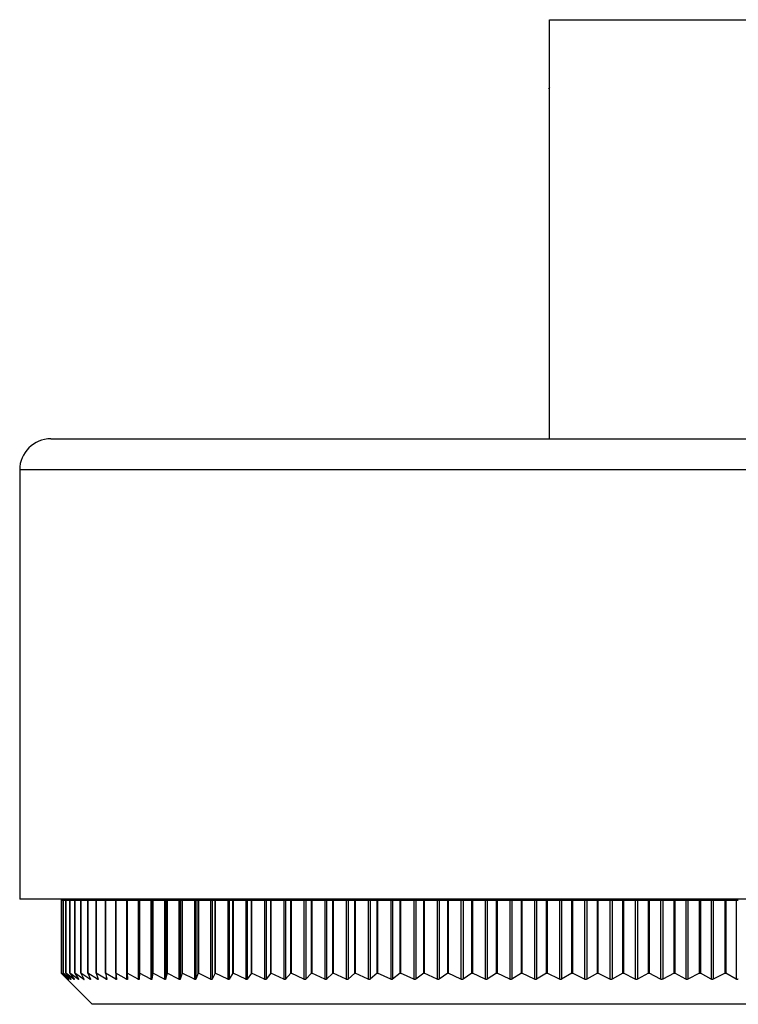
# Model space of a CAD drawing. Header units: millimetres. Extents: x 367 to 1041, y 410 to 622.
# Tile 8 of 10: x 968 to 991, y 410 to 441. Entities that reach past the tile are written whole.
import ezdxf

# ---------------------------------------------------------------- set-up
doc = ezdxf.new("R2010")
doc.units = ezdxf.units.MM

msp = doc.modelspace()

# ---------------------------------------------------------------- linework, layer by layer
at = {"color": 7, "linetype": 'Continuous', "lineweight": 25}
for p, q in [((984.702, 427.944), (984.702, 441.369)), ((984.702, 441.369), (1029.702, 441.369)), ((984.702, 439.198), (984.672, 439.145)), ((968.727, 427.944), (991.727, 427.944)), ((967.727, 426.944), (967.727, 413.194)), ((1007.727, 413.194), (967.727, 413.194)), ((969.052, 413.146), (969.052, 410.823)), ((969.068, 413.146), (969.052, 413.146)), ((969.054, 413.194), (969.054, 413.146)), ((969.061, 413.194), (969.061, 413.146)), ((969.068, 413.146), (969.068, 410.823)), ((969.12, 413.146), (969.068, 413.146)), ((969.103, 413.194), (969.103, 413.146)), ((969.103, 413.146), (969.103, 413.194)), ((969.12, 413.146), (969.12, 410.823)), ((969.208, 413.146), (969.12, 413.146)), ((969.182, 413.194), (969.182, 413.146)), ((969.182, 413.146), (969.182, 413.194)), ((969.208, 413.146), (969.208, 410.823)), ((969.331, 413.146), (969.208, 413.146)), ((969.208, 410.823), (969.208, 413.146)), ((969.208, 413.146), (969.208, 413.146)), ((969.296, 413.194), (969.296, 413.146)), ((969.296, 413.146), (969.296, 413.194)), ((969.331, 413.146), (969.331, 410.823)), ((969.49, 413.146), (969.331, 413.146)), ((969.331, 410.823), (969.331, 413.146)), ((969.331, 413.146), (969.331, 413.146)), ((969.446, 413.194), (969.446, 413.146)), ((969.446, 413.146), (969.446, 413.194)), ((969.49, 413.146), (969.49, 410.823)), ((969.685, 413.146), (969.49, 413.146)), ((969.49, 410.823), (969.49, 413.146)), ((969.49, 413.146), (969.49, 413.146)), ((969.631, 413.194), (969.631, 413.146)), ((969.631, 413.146), (969.631, 413.194)), ((969.685, 413.146), (969.685, 410.823)), ((969.914, 413.146), (969.685, 413.146)), ((969.685, 410.823), (969.685, 413.146)), ((969.685, 413.146), (969.685, 413.146)), ((969.851, 413.146), (969.851, 413.194)), ((969.852, 413.194), (969.852, 413.146)), ((969.914, 413.146), (969.914, 410.823)), ((970.177, 413.146), (969.914, 413.146)), ((969.914, 410.823), (969.914, 413.146)), ((969.914, 413.146), (969.914, 413.146)), ((970.106, 413.194), (970.106, 413.146)), ((970.106, 413.146), (970.106, 413.194)), ((970.177, 410.823), (970.177, 413.146)), ((970.178, 413.146), (970.177, 413.146)), ((970.178, 413.146), (970.178, 410.823)), ((970.475, 413.146), (970.178, 413.146)), ((970.395, 413.194), (970.395, 413.146)), ((970.395, 413.146), (970.395, 413.194)), ((970.475, 413.146), (970.475, 410.823)), ((970.805, 413.146), (970.475, 413.146)), ((970.475, 410.823), (970.475, 413.146)), ((970.475, 413.146), (970.475, 413.146)), ((970.717, 413.146), (970.717, 413.194)), ((970.718, 413.194), (970.718, 413.146)), ((970.805, 410.823), (970.805, 413.146)), ((970.806, 413.146), (970.805, 413.146)), ((970.806, 413.146), (970.806, 410.823)), ((971.148, 413.146), (970.806, 413.146)), ((971.072, 413.146), (971.072, 413.194)), ((971.073, 413.194), (971.073, 413.146)), ((971.148, 413.146), (971.148, 410.624)), ((971.169, 413.146), (971.148, 413.146)), ((971.169, 410.823), (971.169, 413.146)), ((971.17, 413.146), (971.169, 413.146)), ((971.17, 413.146), (971.17, 410.823)), ((971.522, 413.146), (971.17, 413.146)), ((971.459, 413.146), (971.459, 413.194)), ((971.46, 413.194), (971.46, 413.146)), ((971.522, 413.146), (971.522, 410.624)), ((971.556, 413.146), (971.522, 413.146)), ((971.556, 413.146), (971.556, 410.625)), ((971.564, 413.146), (971.556, 413.146)), ((971.564, 410.823), (971.564, 413.146)), ((971.565, 413.146), (971.564, 413.146)), ((971.565, 413.146), (971.565, 410.823)), ((971.928, 413.146), (971.565, 413.146)), ((971.878, 413.146), (971.878, 413.194)), ((971.879, 413.194), (971.879, 413.146)), ((971.928, 413.146), (971.928, 410.625)), ((971.964, 413.146), (971.928, 413.146)), ((971.964, 413.146), (971.964, 410.625)), ((971.991, 413.146), (971.964, 413.146)), ((971.991, 410.823), (971.991, 413.146)), ((971.992, 413.146), (971.991, 413.146)), ((971.992, 413.146), (971.992, 410.823)), ((972.364, 413.146), (971.992, 413.146)), ((972.327, 413.146), (972.327, 413.194)), ((972.329, 413.194), (972.329, 413.146)), ((972.364, 413.146), (972.364, 410.625)), ((972.402, 413.146), (972.364, 413.146)), ((972.402, 413.146), (972.402, 410.625)), ((972.448, 413.146), (972.402, 413.146)), ((972.448, 410.823), (972.448, 413.146)), ((972.449, 413.146), (972.448, 413.146)), ((972.449, 413.146), (972.449, 410.823)), ((972.829, 413.146), (972.449, 413.146)), ((972.805, 413.146), (972.805, 413.194)), ((972.808, 413.194), (972.808, 413.146)), ((972.829, 413.146), (972.829, 410.625)), ((972.871, 413.146), (972.829, 413.146)), ((972.871, 413.146), (972.871, 410.625)), ((972.934, 413.146), (972.871, 413.146)), ((972.934, 410.823), (972.934, 413.146)), ((972.936, 413.146), (972.934, 413.146)), ((972.936, 413.146), (972.936, 410.823)), ((973.324, 413.146), (972.936, 413.146)), ((973.313, 413.146), (973.313, 413.194)), ((973.316, 413.194), (973.316, 413.146)), ((973.324, 413.146), (973.324, 410.625)), ((973.367, 413.146), (973.324, 413.146)), ((973.367, 413.146), (973.367, 410.625)), ((973.449, 413.146), (973.367, 413.146)), ((973.449, 410.823), (973.449, 413.146)), ((973.452, 413.146), (973.449, 413.146)), ((973.452, 413.146), (973.452, 410.823)), ((973.846, 413.146), (973.452, 413.146)), ((973.846, 413.146), (973.846, 410.625)), ((973.892, 413.146), (973.846, 413.146)), ((973.848, 413.146), (973.848, 413.194)), ((973.852, 413.194), (973.852, 413.146)), ((973.892, 413.146), (973.892, 410.625)), ((973.991, 413.146), (973.892, 413.146)), ((973.991, 410.823), (973.991, 413.146)), ((973.994, 413.146), (973.991, 413.146)), ((973.994, 413.146), (973.994, 410.823)), ((974.395, 413.146), (973.994, 413.146)), ((974.395, 413.146), (974.395, 410.625)), ((974.443, 413.146), (974.395, 413.146)), ((974.411, 413.146), (974.411, 413.194)), ((974.415, 413.194), (974.415, 413.146)), ((974.443, 413.146), (974.443, 410.626)), ((974.56, 413.146), (974.443, 413.146)), ((974.56, 410.823), (974.56, 413.146)), ((974.564, 413.146), (974.56, 413.146)), ((974.564, 413.146), (974.564, 410.823)), ((974.97, 413.146), (974.564, 413.146)), ((974.97, 413.146), (974.97, 410.625)), ((975.02, 413.146), (974.97, 413.146)), ((974.998, 413.146), (974.998, 413.194)), ((975.003, 413.194), (975.003, 413.146)), ((975.02, 413.146), (975.02, 410.626)), ((975.154, 413.146), (975.02, 413.146)), ((975.154, 410.823), (975.154, 413.146)), ((975.159, 413.146), (975.154, 413.146)), ((975.159, 413.146), (975.159, 410.823)), ((975.569, 413.146), (975.159, 413.146)), ((975.569, 413.146), (975.569, 410.626)), ((975.622, 413.146), (975.569, 413.146)), ((975.611, 413.146), (975.611, 413.194)), ((975.617, 413.194), (975.617, 413.146)), ((975.622, 413.146), (975.622, 410.626)), ((975.773, 413.146), (975.622, 413.146)), ((975.773, 410.823), (975.773, 413.146)), ((975.778, 413.146), (975.773, 413.146)), ((975.778, 413.146), (975.778, 410.823)), ((976.192, 413.146), (975.778, 413.146)), ((976.192, 413.146), (976.192, 410.626)), ((976.247, 413.146), (976.192, 413.146)), ((976.247, 413.146), (976.247, 413.194)), ((976.247, 413.146), (976.247, 410.626)), ((976.415, 413.146), (976.247, 413.146)), ((976.253, 413.194), (976.253, 413.146)), ((976.415, 410.823), (976.415, 413.146)), ((976.421, 413.146), (976.415, 413.146)), ((976.421, 413.146), (976.421, 410.823)), ((976.837, 413.146), (976.421, 413.146)), ((976.837, 413.146), (976.837, 410.626)), ((976.894, 413.146), (976.837, 413.146)), ((976.894, 413.146), (976.894, 410.626)), ((977.078, 413.146), (976.894, 413.146)), ((976.904, 413.146), (976.904, 413.194)), ((976.912, 413.194), (976.912, 413.146)), ((977.078, 410.823), (977.078, 413.146)), ((977.085, 413.146), (977.078, 413.146)), ((977.085, 413.146), (977.085, 410.823)), ((977.504, 413.146), (977.085, 413.146)), ((977.504, 413.146), (977.504, 410.626)), ((977.562, 413.146), (977.504, 413.146)), ((977.562, 413.146), (977.562, 410.627)), ((977.762, 413.146), (977.562, 413.146)), ((977.583, 413.146), (977.583, 413.194)), ((977.591, 413.194), (977.591, 413.146)), ((977.762, 410.823), (977.762, 413.146)), ((977.77, 413.146), (977.762, 413.146)), ((977.77, 413.146), (977.77, 410.823)), ((978.19, 413.146), (977.77, 413.146)), ((978.19, 413.146), (978.19, 410.626)), ((978.25, 413.146), (978.19, 413.146)), ((978.25, 413.146), (978.25, 410.627)), ((978.465, 413.146), (978.25, 413.146)), ((978.281, 413.146), (978.281, 413.194)), ((978.291, 413.194), (978.291, 413.146)), ((978.465, 410.823), (978.465, 413.146)), ((978.474, 413.146), (978.465, 413.146)), ((978.474, 413.146), (978.474, 410.823)), ((978.894, 413.146), (978.474, 413.146)), ((978.894, 413.146), (978.894, 410.627)), ((978.956, 413.146), (978.894, 413.146)), ((978.956, 413.146), (978.956, 410.627)), ((979.186, 413.146), (978.956, 413.146)), ((978.998, 413.146), (978.998, 413.194)), ((979.008, 413.194), (979.008, 413.146)), ((979.186, 410.823), (979.186, 413.146)), ((979.196, 413.146), (979.186, 413.146)), ((979.196, 413.146), (979.196, 410.823)), ((979.615, 413.146), (979.196, 413.146)), ((979.615, 413.146), (979.615, 410.627)), ((979.678, 413.146), (979.615, 413.146)), ((979.678, 413.146), (979.678, 410.627)), ((979.923, 413.146), (979.678, 413.146)), ((979.731, 413.146), (979.731, 413.194)), ((979.742, 413.194), (979.742, 413.146)), ((979.923, 410.823), (979.923, 413.146)), ((979.934, 413.146), (979.923, 413.146)), ((979.934, 413.146), (979.934, 410.823)), ((980.353, 413.146), (979.934, 413.146)), ((980.353, 413.146), (980.353, 410.627)), ((980.417, 413.146), (980.353, 413.146)), ((980.417, 413.146), (980.417, 410.627)), ((980.676, 413.146), (980.417, 413.146)), ((980.48, 413.146), (980.48, 413.194)), ((980.492, 413.194), (980.492, 413.146)), ((980.676, 410.823), (980.676, 413.146)), ((980.687, 413.146), (980.676, 413.146)), ((980.687, 413.146), (980.687, 410.823)), ((981.104, 413.146), (980.687, 413.146)), ((981.104, 413.146), (981.104, 410.627)), ((981.169, 413.146), (981.104, 413.146)), ((981.169, 413.146), (981.169, 410.628)), ((981.442, 413.146), (981.169, 413.146)), ((981.243, 413.146), (981.243, 413.194)), ((981.256, 413.194), (981.256, 413.146)), ((981.442, 410.823), (981.442, 413.146)), ((981.455, 413.146), (981.442, 413.146)), ((981.455, 413.146), (981.455, 410.823)), ((981.868, 413.146), (981.455, 413.146)), ((981.868, 413.146), (981.868, 410.628)), ((981.935, 413.146), (981.868, 413.146)), ((981.935, 413.146), (981.935, 410.628)), ((982.22, 413.146), (981.935, 413.146)), ((982.018, 413.146), (982.018, 413.194)), ((982.032, 413.194), (982.032, 413.146)), ((982.22, 410.823), (982.22, 413.146)), ((982.234, 413.146), (982.22, 413.146)), ((982.234, 413.146), (982.234, 410.823)), ((982.644, 413.146), (982.234, 413.146)), ((982.644, 413.146), (982.644, 410.628)), ((982.711, 413.146), (982.644, 413.146)), ((982.711, 413.146), (982.711, 410.628)), ((983.009, 413.146), (982.711, 413.146)), ((982.804, 413.146), (982.804, 413.194)), ((982.819, 413.194), (982.819, 413.146)), ((983.009, 410.823), (983.009, 413.146)), ((983.024, 413.146), (983.009, 413.146)), ((983.024, 413.146), (983.024, 410.823)), ((983.429, 413.146), (983.024, 413.146)), ((983.053, 413.194), (983.053, 413.146)), ((983.053, 413.146), (983.053, 413.194)), ((983.081, 413.194), (983.081, 413.146)), ((983.144, 413.194), (983.144, 413.146)), ((983.243, 413.194), (983.243, 413.146)), ((983.243, 413.146), (983.243, 413.194)), ((983.377, 413.194), (983.377, 413.146)), ((983.377, 413.146), (983.377, 413.194)), ((983.429, 413.146), (983.429, 410.628)), ((983.497, 413.146), (983.429, 413.146)), ((983.497, 413.146), (983.497, 410.628)), ((983.807, 413.146), (983.497, 413.146)), ((983.548, 413.194), (983.548, 413.146)), ((983.548, 413.146), (983.548, 413.194)), ((983.753, 413.194), (983.753, 413.146)), ((983.753, 413.146), (983.753, 413.194)), ((983.807, 410.823), (983.807, 413.146)), ((983.822, 413.146), (983.807, 413.146)), ((983.822, 413.146), (983.822, 410.823)), ((984.223, 413.146), (983.822, 413.146)), ((983.993, 413.194), (983.993, 413.146)), ((983.993, 413.146), (983.993, 413.194)), ((984.223, 413.146), (984.223, 410.628)), ((984.291, 413.146), (984.223, 413.146)), ((984.267, 413.194), (984.267, 413.146)), ((984.267, 413.146), (984.267, 413.194)), ((984.291, 413.146), (984.291, 410.629)), ((984.612, 413.146), (984.291, 413.146)), ((984.575, 413.194), (984.575, 413.146)), ((984.575, 413.146), (984.575, 413.194)), ((984.612, 410.823), (984.612, 413.146)), ((984.629, 413.146), (984.612, 413.146)), ((984.629, 413.146), (984.629, 410.823)), ((985.023, 413.146), (984.629, 413.146)), ((984.916, 413.194), (984.916, 413.146)), ((984.916, 413.146), (984.916, 413.194)), ((985.023, 413.146), (985.023, 410.629)), ((985.092, 413.146), (985.023, 413.146)), ((985.092, 413.146), (985.092, 410.629)), ((985.424, 413.146), (985.092, 413.146)), ((985.289, 413.146), (985.289, 413.194)), ((985.29, 413.194), (985.29, 413.146)), ((985.424, 410.823), (985.424, 413.146)), ((985.441, 413.146), (985.424, 413.146)), ((985.441, 413.146), (985.441, 410.823)), ((985.829, 413.146), (985.441, 413.146)), ((985.694, 413.146), (985.694, 413.194)), ((985.696, 413.194), (985.696, 413.146)), ((985.829, 413.146), (985.829, 410.629)), ((985.898, 413.146), (985.829, 413.146)), ((985.898, 413.146), (985.898, 410.629)), ((986.239, 413.146), (985.898, 413.146)), ((986.131, 413.146), (986.131, 413.194)), ((986.132, 413.194), (986.132, 413.146)), ((986.239, 410.823), (986.239, 413.146)), ((986.258, 413.146), (986.239, 413.146)), ((986.258, 413.146), (986.258, 410.823)), ((986.638, 413.146), (986.258, 413.146)), ((986.597, 413.146), (986.597, 413.194)), ((986.599, 413.194), (986.599, 413.146)), ((986.638, 413.146), (986.638, 410.629)), ((986.708, 413.146), (986.638, 413.146)), ((986.708, 413.146), (986.708, 410.629)), ((987.058, 413.146), (986.708, 413.146)), ((987.058, 410.823), (987.058, 413.146)), ((987.078, 413.146), (987.058, 413.146)), ((987.078, 413.146), (987.078, 410.823)), ((987.449, 413.146), (987.078, 413.146)), ((987.092, 413.146), (987.092, 413.194)), ((987.094, 413.194), (987.094, 413.146)), ((987.449, 413.146), (987.449, 410.629)), ((987.52, 413.146), (987.449, 413.146)), ((987.52, 413.146), (987.52, 410.63)), ((987.878, 413.146), (987.52, 413.146)), ((987.616, 413.146), (987.616, 413.194)), ((987.619, 413.194), (987.619, 413.146)), ((987.878, 410.823), (987.878, 413.146)), ((987.899, 413.146), (987.878, 413.146)), ((987.899, 413.146), (987.899, 410.823)), ((988.261, 413.146), (987.899, 413.146)), ((988.167, 413.146), (988.167, 413.194)), ((988.17, 413.194), (988.17, 413.146)), ((988.261, 413.146), (988.261, 410.63)), ((988.332, 413.146), (988.261, 413.146)), ((988.332, 413.146), (988.332, 410.63)), ((988.698, 413.146), (988.332, 413.146)), ((988.698, 410.823), (988.698, 413.146)), ((988.719, 413.146), (988.698, 413.146)), ((988.719, 413.146), (988.719, 410.823)), ((989.072, 413.146), (988.719, 413.146)), ((988.744, 413.146), (988.744, 413.194)), ((988.748, 413.194), (988.748, 413.146)), ((989.072, 413.146), (989.072, 410.63)), ((989.142, 413.146), (989.072, 413.146)), ((989.142, 413.146), (989.142, 410.63)), ((989.515, 413.146), (989.142, 413.146)), ((989.346, 413.146), (989.346, 413.194)), ((989.35, 413.194), (989.35, 413.146)), ((989.515, 410.823), (989.515, 413.146)), ((989.538, 413.146), (989.515, 413.146)), ((989.538, 413.146), (989.538, 410.823)), ((989.881, 413.146), (989.538, 413.146)), ((989.881, 413.146), (989.881, 410.63)), ((989.95, 413.146), (989.881, 413.146)), ((989.95, 413.146), (989.95, 410.631)), ((990.33, 413.146), (989.95, 413.146)), ((989.972, 413.146), (989.972, 413.194)), ((989.977, 413.194), (989.977, 413.146)), ((990.33, 410.823), (990.33, 413.146)), ((990.353, 413.146), (990.33, 413.146)), ((990.353, 413.146), (990.353, 410.823)), ((990.685, 413.146), (990.353, 413.146)), ((990.62, 413.146), (990.62, 413.194)), ((990.626, 413.194), (990.626, 413.146)), ((990.685, 413.146), (990.685, 410.63)), ((990.754, 413.146), (990.685, 413.146)), ((969.254, 410.624), (969.052, 410.823)), ((969.068, 410.823), (969.255, 410.624)), ((969.286, 410.624), (969.068, 410.823)), ((969.079, 410.796), (970.052, 409.823)), ((969.12, 410.823), (969.291, 410.624)), ((969.354, 410.624), (969.12, 410.823)), ((969.208, 410.823), (969.361, 410.624)), ((969.457, 410.624), (969.208, 410.823)), ((969.331, 410.823), (969.468, 410.624)), ((969.331, 410.823), (969.331, 410.823)), ((969.596, 410.624), (969.331, 410.823)), ((969.49, 410.823), (969.609, 410.624)), ((969.49, 410.823), (969.49, 410.823)), ((969.769, 410.624), (969.49, 410.823)), ((969.685, 410.823), (969.786, 410.624)), ((969.685, 410.823), (969.685, 410.823)), ((969.977, 410.624), (969.685, 410.823)), ((969.914, 410.823), (969.997, 410.624)), ((969.914, 410.823), (969.914, 410.823)), ((970.22, 410.624), (969.914, 410.823)), ((970.177, 410.823), (970.242, 410.624)), ((970.177, 410.823), (970.178, 410.823)), ((970.496, 410.624), (970.178, 410.823)), ((970.475, 410.823), (970.521, 410.624)), ((970.475, 410.823), (970.475, 410.823)), ((970.806, 410.624), (970.475, 410.823)), ((970.805, 410.823), (970.834, 410.625)), ((970.805, 410.823), (970.806, 410.823)), ((971.148, 410.624), (970.806, 410.823)), ((971.169, 410.823), (971.179, 410.625)), ((971.169, 410.823), (971.17, 410.823)), ((971.522, 410.624), (971.17, 410.823)), ((971.564, 410.823), (971.556, 410.625)), ((971.564, 410.823), (971.565, 410.823)), ((971.928, 410.625), (971.565, 410.823)), ((971.991, 410.823), (971.964, 410.625)), ((971.991, 410.823), (971.992, 410.823)), ((972.364, 410.625), (971.992, 410.823)), ((972.448, 410.823), (972.402, 410.625)), ((972.448, 410.823), (972.449, 410.823)), ((972.829, 410.625), (972.449, 410.823)), ((972.934, 410.823), (972.871, 410.625)), ((972.934, 410.823), (972.936, 410.823)), ((973.324, 410.625), (972.936, 410.823)), ((973.449, 410.823), (973.367, 410.625)), ((973.449, 410.823), (973.452, 410.823)), ((973.846, 410.625), (973.452, 410.823)), ((973.991, 410.823), (973.892, 410.625)), ((973.991, 410.823), (973.994, 410.823)), ((974.395, 410.625), (973.994, 410.823)), ((974.56, 410.823), (974.443, 410.626)), ((974.56, 410.823), (974.564, 410.823)), ((974.97, 410.625), (974.564, 410.823)), ((975.154, 410.823), (975.02, 410.626)), ((975.154, 410.823), (975.159, 410.823)), ((975.569, 410.626), (975.159, 410.823)), ((975.773, 410.823), (975.622, 410.626)), ((975.773, 410.823), (975.778, 410.823)), ((976.192, 410.626), (975.778, 410.823)), ((976.415, 410.823), (976.247, 410.626)), ((976.415, 410.823), (976.421, 410.823)), ((976.837, 410.626), (976.421, 410.823)), ((977.078, 410.823), (976.894, 410.626)), ((977.078, 410.823), (977.085, 410.823)), ((977.504, 410.626), (977.085, 410.823)), ((977.762, 410.823), (977.562, 410.627)), ((977.762, 410.823), (977.77, 410.823)), ((978.19, 410.626), (977.77, 410.823)), ((978.465, 410.823), (978.25, 410.627)), ((978.465, 410.823), (978.474, 410.823)), ((978.894, 410.627), (978.474, 410.823)), ((979.186, 410.823), (978.956, 410.627)), ((979.186, 410.823), (979.196, 410.823)), ((979.615, 410.627), (979.196, 410.823)), ((979.923, 410.823), (979.678, 410.627)), ((979.923, 410.823), (979.934, 410.823)), ((980.353, 410.627), (979.934, 410.823)), ((980.676, 410.823), (980.417, 410.627)), ((980.676, 410.823), (980.687, 410.823)), ((981.104, 410.627), (980.687, 410.823)), ((981.442, 410.823), (981.169, 410.628)), ((981.442, 410.823), (981.455, 410.823)), ((981.868, 410.628), (981.455, 410.823)), ((982.22, 410.823), (981.935, 410.628)), ((982.22, 410.823), (982.234, 410.823)), ((982.644, 410.628), (982.234, 410.823)), ((983.009, 410.823), (982.711, 410.628)), ((983.009, 410.823), (983.024, 410.823)), ((983.429, 410.628), (983.024, 410.823)), ((983.807, 410.823), (983.497, 410.628)), ((983.807, 410.823), (983.822, 410.823)), ((984.223, 410.628), (983.822, 410.823)), ((984.612, 410.823), (984.291, 410.629)), ((984.612, 410.823), (984.629, 410.823)), ((985.023, 410.629), (984.629, 410.823)), ((985.424, 410.823), (985.092, 410.629)), ((985.424, 410.823), (985.441, 410.823)), ((985.829, 410.629), (985.441, 410.823)), ((986.239, 410.823), (985.898, 410.629)), ((986.239, 410.823), (986.258, 410.823)), ((986.638, 410.629), (986.258, 410.823)), ((987.058, 410.823), (986.708, 410.629)), ((987.058, 410.823), (987.078, 410.823)), ((987.449, 410.629), (987.078, 410.823)), ((987.878, 410.823), (987.52, 410.63)), ((987.878, 410.823), (987.899, 410.823)), ((988.261, 410.63), (987.899, 410.823)), ((988.698, 410.823), (988.332, 410.63)), ((988.698, 410.823), (988.719, 410.823)), ((989.072, 410.63), (988.719, 410.823)), ((989.515, 410.823), (989.142, 410.63)), ((989.515, 410.823), (989.538, 410.823)), ((989.881, 410.63), (989.538, 410.823)), ((990.33, 410.823), (989.95, 410.631)), ((990.33, 410.823), (990.353, 410.823)), ((990.685, 410.63), (990.353, 410.823)), ((970.088, 409.823), (970.052, 409.823)), ((1005.402, 409.823), (970.088, 409.823))]:
    msp.add_line(p, q, dxfattribs=at)
at = {"color": 8, "linetype": 'Continuous', "lineweight": 25}
for p, q in [((1007.727, 426.944), (967.727, 426.944)), ((971.056, 413.194), (971.056, 413.146)), ((971.422, 413.194), (971.422, 413.146)), ((971.455, 413.194), (971.455, 413.146)), ((971.82, 413.194), (971.82, 413.146)), ((971.855, 413.194), (971.855, 413.146)), ((972.248, 413.194), (972.248, 413.146)), ((972.286, 413.194), (972.286, 413.146)), ((972.706, 413.194), (972.706, 413.146)), ((972.747, 413.194), (972.747, 413.146)), ((973.193, 413.194), (973.193, 413.146)), ((973.236, 413.194), (973.236, 413.146)), ((973.708, 413.194), (973.708, 413.146)), ((973.754, 413.194), (973.754, 413.146)), ((974.251, 413.194), (974.251, 413.146)), ((974.299, 413.194), (974.299, 413.146)), ((974.819, 413.194), (974.819, 413.146)), ((974.869, 413.194), (974.869, 413.146)), ((975.412, 413.194), (975.412, 413.146)), ((975.464, 413.194), (975.464, 413.146)), ((976.029, 413.194), (976.029, 413.146)), ((976.083, 413.194), (976.083, 413.146)), ((976.669, 413.194), (976.669, 413.146)), ((976.725, 413.194), (976.725, 413.146)), ((977.33, 413.194), (977.33, 413.146)), ((977.387, 413.194), (977.387, 413.146)), ((978.011, 413.194), (978.011, 413.146)), ((978.07, 413.194), (978.07, 413.146)), ((978.71, 413.194), (978.71, 413.146)), ((978.772, 413.194), (978.772, 413.146)), ((979.428, 413.194), (979.428, 413.146)), ((979.49, 413.194), (979.49, 413.146)), ((980.161, 413.194), (980.161, 413.146)), ((980.225, 413.194), (980.225, 413.146)), ((980.909, 413.194), (980.909, 413.146)), ((980.974, 413.194), (980.974, 413.146)), ((981.67, 413.194), (981.67, 413.146)), ((981.736, 413.194), (981.736, 413.146)), ((982.442, 413.194), (982.442, 413.146)), ((982.51, 413.194), (982.51, 413.146)), ((984.909, 413.194), (984.909, 413.146)), ((985.262, 413.194), (985.262, 413.146)), ((985.646, 413.194), (985.646, 413.146)), ((985.68, 413.194), (985.68, 413.146)), ((986.061, 413.194), (986.061, 413.146)), ((986.098, 413.194), (986.098, 413.146)), ((986.506, 413.194), (986.506, 413.146)), ((986.546, 413.194), (986.546, 413.146)), ((986.981, 413.194), (986.981, 413.146)), ((987.023, 413.194), (987.023, 413.146)), ((987.484, 413.194), (987.484, 413.146)), ((987.529, 413.194), (987.529, 413.146)), ((988.015, 413.194), (988.015, 413.146)), ((988.062, 413.194), (988.062, 413.146)), ((988.572, 413.194), (988.572, 413.146)), ((988.621, 413.194), (988.621, 413.146)), ((989.155, 413.194), (989.155, 413.146)), ((989.206, 413.194), (989.206, 413.146)), ((989.762, 413.194), (989.762, 413.146)), ((989.815, 413.194), (989.815, 413.146)), ((990.392, 413.194), (990.392, 413.146)), ((990.447, 413.194), (990.447, 413.146)), ((970.496, 410.732), (970.496, 410.624)), ((970.806, 410.822), (970.806, 410.624)), ((969.286, 410.629), (969.286, 410.624)), ((969.354, 410.634), (969.354, 410.624)), ((969.457, 410.639), (969.457, 410.624)), ((969.596, 410.647), (969.596, 410.624)), ((969.769, 410.656), (969.769, 410.624)), ((969.977, 410.671), (969.977, 410.624)), ((970.22, 410.693), (970.22, 410.624))]:
    msp.add_line(p, q, dxfattribs=at)
at = {"color": 7, "linetype": 'Continuous', "lineweight": 25}
msp.add_arc((968.727, 426.944), 1, 90, 180, dxfattribs=at)
for points, knots in [([(969.255, 410.624), (969.258, 410.622), (969.262, 410.617), (969.264, 410.615), (969.261, 410.617), (969.256, 410.622), (969.254, 410.624)], [0, 0, 0, 0, 0.263819, 0.530676, 0.777087, 1, 1, 1, 1]), ([(969.291, 410.624), (969.293, 410.622), (969.297, 410.617), (969.298, 410.615), (969.294, 410.617), (969.289, 410.622), (969.286, 410.624)], [0, 0, 0, 0, 0.263856, 0.530709, 0.777119, 1, 1, 1, 1]), ([(969.361, 410.624), (969.363, 410.622), (969.367, 410.617), (969.367, 410.615), (969.362, 410.617), (969.357, 410.622), (969.354, 410.624)], [0, 0, 0, 0, 0.263889, 0.530739, 0.777147, 1, 1, 1, 1]), ([(969.468, 410.624), (969.469, 410.622), (969.472, 410.617), (969.471, 410.615), (969.466, 410.617), (969.46, 410.622), (969.457, 410.624)], [0, 0, 0, 0, 0.263918, 0.530766, 0.777173, 1, 1, 1, 1]), ([(969.609, 410.624), (969.61, 410.622), (969.613, 410.617), (969.611, 410.615), (969.605, 410.617), (969.599, 410.622), (969.596, 410.624)], [0, 0, 0, 0, 0.263943, 0.530789, 0.777196, 1, 1, 1, 1]), ([(969.786, 410.624), (969.787, 410.622), (969.789, 410.617), (969.786, 410.615), (969.779, 410.617), (969.772, 410.622), (969.769, 410.624)], [0, 0, 0, 0, 0.263965, 0.53081, 0.777216, 1, 1, 1, 1]), ([(969.997, 410.624), (969.998, 410.622), (969.999, 410.617), (969.995, 410.615), (969.988, 410.617), (969.981, 410.622), (969.977, 410.624)], [0, 0, 0, 0, 0.263984, 0.530829, 0.777234, 1, 1, 1, 1]), ([(970.242, 410.624), (970.243, 410.622), (970.244, 410.617), (970.239, 410.615), (970.231, 410.618), (970.223, 410.622), (970.22, 410.624)], [0, 0, 0, 0, 0.264, 0.530844, 0.77725, 1, 1, 1, 1]), ([(970.521, 410.624), (970.522, 410.622), (970.522, 410.617), (970.517, 410.615), (970.508, 410.618), (970.5, 410.622), (970.496, 410.624)], [0, 0, 0, 0, 0.264013, 0.530858, 0.777264, 1, 1, 1, 1]), ([(970.834, 410.625), (970.834, 410.622), (970.834, 410.617), (970.827, 410.615), (970.818, 410.618), (970.809, 410.622), (970.806, 410.624)], [0, 0, 0, 0, 0.264024, 0.53087, 0.777276, 1, 1, 1, 1]), ([(971.179, 410.625), (971.178, 410.622), (971.178, 410.617), (971.171, 410.615), (971.16, 410.618), (971.152, 410.622), (971.148, 410.624)], [0, 0, 0, 0, 0.264032, 0.530879, 0.777285, 1, 1, 1, 1]), ([(971.556, 410.625), (971.555, 410.622), (971.554, 410.617), (971.546, 410.615), (971.535, 410.618), (971.526, 410.622), (971.522, 410.624)], [0, 0, 0, 0, 0.2640376, 0.530886, 0.7772933, 1, 1, 1, 1]), ([(971.964, 410.625), (971.963, 410.622), (971.961, 410.617), (971.953, 410.615), (971.941, 410.618), (971.932, 410.622), (971.928, 410.625)], [0, 0, 0, 0, 0.264041, 0.530891, 0.777299, 1, 1, 1, 1]), ([(972.402, 410.625), (972.401, 410.622), (972.399, 410.617), (972.39, 410.616), (972.377, 410.618), (972.368, 410.623), (972.364, 410.625)], [0, 0, 0, 0, 0.264042, 0.530894, 0.777303, 1, 1, 1, 1]), ([(972.871, 410.625), (972.869, 410.623), (972.866, 410.618), (972.856, 410.616), (972.843, 410.618), (972.834, 410.623), (972.829, 410.625)], [0, 0, 0, 0, 0.26404, 0.530895, 0.777305, 1, 1, 1, 1]), ([(973.367, 410.625), (973.366, 410.623), (973.363, 410.618), (973.352, 410.616), (973.338, 410.618), (973.328, 410.623), (973.324, 410.625)], [0, 0, 0, 0, 0.264036, 0.530894, 0.777305, 1, 1, 1, 1]), ([(973.892, 410.625), (973.89, 410.623), (973.886, 410.618), (973.875, 410.616), (973.861, 410.619), (973.851, 410.623), (973.846, 410.625)], [0, 0, 0, 0, 0.264029, 0.53089, 0.777303, 1, 1, 1, 1]), ([(974.443, 410.626), (974.441, 410.623), (974.437, 410.618), (974.425, 410.616), (974.41, 410.619), (974.4, 410.623), (974.395, 410.625)], [0, 0, 0, 0, 0.264019, 0.530884, 0.777299, 1, 1, 1, 1]), ([(975.02, 410.626), (975.018, 410.623), (975.013, 410.618), (975, 410.616), (974.985, 410.619), (974.975, 410.623), (974.97, 410.625)], [0, 0, 0, 0, 0.264007, 0.530876, 0.777293, 1, 1, 1, 1]), ([(975.622, 410.626), (975.619, 410.623), (975.614, 410.618), (975.6, 410.616), (975.585, 410.619), (975.574, 410.624), (975.569, 410.626)], [0, 0, 0, 0, 0.263992, 0.530866, 0.777284, 1, 1, 1, 1]), ([(976.247, 410.626), (976.244, 410.624), (976.238, 410.619), (976.224, 410.617), (976.208, 410.619), (976.197, 410.624), (976.192, 410.626)], [0, 0, 0, 0, 0.263974, 0.530852, 0.777273, 1, 1, 1, 1]), ([(976.894, 410.626), (976.891, 410.624), (976.885, 410.619), (976.87, 410.617), (976.853, 410.619), (976.842, 410.624), (976.837, 410.626)], [0, 0, 0, 0, 0.263952, 0.530836, 0.777259, 1, 1, 1, 1]), ([(977.562, 410.627), (977.559, 410.624), (977.552, 410.619), (977.536, 410.617), (977.52, 410.62), (977.509, 410.624), (977.504, 410.626)], [0, 0, 0, 0, 0.263927, 0.530817, 0.777242, 1, 1, 1, 1]), ([(978.25, 410.627), (978.246, 410.624), (978.239, 410.619), (978.223, 410.617), (978.206, 410.62), (978.195, 410.624), (978.19, 410.626)], [0, 0, 0, 0, 0.263898, 0.530795, 0.777223, 1, 1, 1, 1]), ([(978.956, 410.627), (978.952, 410.624), (978.944, 410.619), (978.928, 410.618), (978.91, 410.62), (978.899, 410.625), (978.894, 410.627)], [0, 0, 0, 0, 0.263864, 0.530768, 0.7772, 1, 1, 1, 1]), ([(979.678, 410.627), (979.674, 410.625), (979.666, 410.62), (979.649, 410.618), (979.632, 410.62), (979.621, 410.625), (979.615, 410.627)], [0, 0, 0, 0, 0.263826, 0.530738, 0.777173, 1, 1, 1, 1]), ([(980.417, 410.627), (980.413, 410.625), (980.404, 410.62), (980.387, 410.618), (980.369, 410.621), (980.358, 410.625), (980.353, 410.627)], [0, 0, 0, 0, 0.263783, 0.530703, 0.777142, 1, 1, 1, 1]), ([(981.169, 410.628), (981.165, 410.625), (981.156, 410.62), (981.138, 410.618), (981.12, 410.621), (981.109, 410.625), (981.104, 410.627)], [0, 0, 0, 0, 0.263733, 0.530664, 0.777106, 1, 1, 1, 1]), ([(981.935, 410.628), (981.93, 410.625), (981.921, 410.62), (981.903, 410.618), (981.884, 410.621), (981.873, 410.626), (981.868, 410.628)], [0, 0, 0, 0, 0.263677, 0.530618, 0.777065, 1, 1, 1, 1]), ([(982.711, 410.628), (982.706, 410.626), (982.697, 410.621), (982.678, 410.619), (982.66, 410.621), (982.649, 410.626), (982.644, 410.628)], [0, 0, 0, 0, 0.263613, 0.530566, 0.777018, 1, 1, 1, 1]), ([(983.497, 410.628), (983.492, 410.626), (983.482, 410.621), (983.463, 410.619), (983.445, 410.622), (983.434, 410.626), (983.429, 410.628)], [0, 0, 0, 0, 0.26354, 0.5305064, 0.7769646, 1, 1, 1, 1]), ([(984.291, 410.629), (984.286, 410.626), (984.276, 410.621), (984.257, 410.619), (984.238, 410.622), (984.228, 410.626), (984.223, 410.628)], [0, 0, 0, 0, 0.263632, 0.530583, 0.777035, 1, 1, 1, 1]), ([(985.092, 410.629), (985.087, 410.626), (985.077, 410.621), (985.057, 410.619), (985.039, 410.622), (985.028, 410.627), (985.023, 410.629)], [0, 0, 0, 0, 0.263695, 0.530636, 0.777084, 1, 1, 1, 1]), ([(985.898, 410.629), (985.893, 410.627), (985.882, 410.622), (985.863, 410.62), (985.844, 410.622), (985.834, 410.627), (985.829, 410.629)], [0, 0, 0, 0, 0.263751, 0.530683, 0.777127, 1, 1, 1, 1]), ([(986.708, 410.629), (986.702, 410.627), (986.691, 410.622), (986.672, 410.62), (986.653, 410.623), (986.643, 410.627), (986.638, 410.629)], [0, 0, 0, 0, 0.2638, 0.530724, 0.777164, 1, 1, 1, 1]), ([(987.52, 410.63), (987.514, 410.627), (987.503, 410.622), (987.483, 410.62), (987.464, 410.623), (987.454, 410.627), (987.449, 410.629)], [0, 0, 0, 0, 0.263844, 0.53076, 0.777197, 1, 1, 1, 1]), ([(988.332, 410.63), (988.326, 410.628), (988.314, 410.622), (988.294, 410.621), (988.276, 410.623), (988.266, 410.628), (988.261, 410.63)], [0, 0, 0, 0, 0.263882, 0.530792, 0.777226, 1, 1, 1, 1]), ([(989.142, 410.63), (989.137, 410.628), (989.125, 410.623), (989.105, 410.621), (989.087, 410.623), (989.077, 410.628), (989.072, 410.63)], [0, 0, 0, 0, 0.263915, 0.53082, 0.777252, 1, 1, 1, 1]), ([(989.95, 410.631), (989.945, 410.628), (989.933, 410.623), (989.913, 410.621), (989.895, 410.624), (989.885, 410.628), (989.881, 410.63)], [0, 0, 0, 0, 0.263945, 0.530844, 0.777274, 1, 1, 1, 1]), ([(990.754, 410.631), (990.748, 410.628), (990.736, 410.623), (990.716, 410.621), (990.699, 410.624), (990.689, 410.628), (990.685, 410.63)], [0, 0, 0, 0, 0.26397, 0.530865, 0.777293, 1, 1, 1, 1])]:
    msp.add_open_spline(points, degree=3, knots=knots, dxfattribs=at)

doc.saveas('drawing.dxf')
